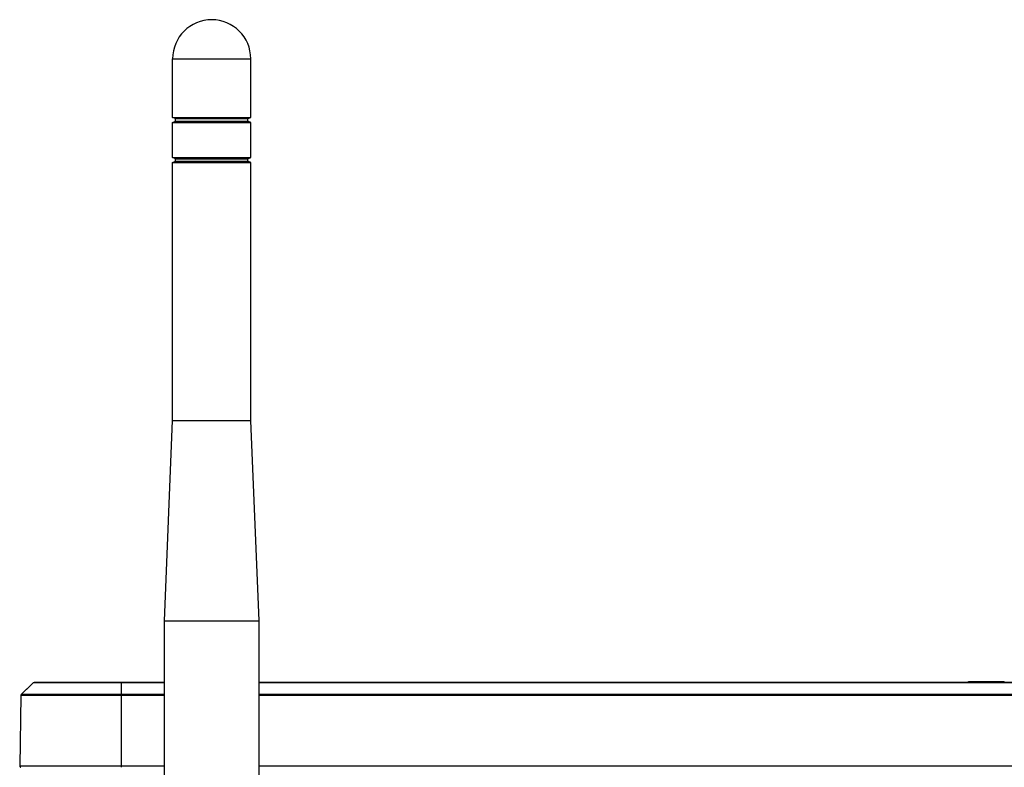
# Model space of a CAD drawing. Header units: inches. Extents: x 0 to 34, y 0 to 22.
# Tile 12 of 20: x 13.2 to 16.1, y 11.4 to 13.6. Entities that reach past the tile are written whole.
import ezdxf

# ---------------------------------------------------------------- set-up
doc = ezdxf.new("R2010")
doc.units = ezdxf.units.IN
doc.header["$LTSCALE"] = 1.87
doc.header["$MEASUREMENT"] = 0
doc.layers.get('0').update_dxf_attribs({"linetype": 'CONTINUOUS'})
doc.layers.add('02___PRT_ALL_AXES', color=7, linetype='CONTINUOUS')

msp = doc.modelspace()

# ---------------------------------------------------------------- linework, layer by layer
at = {"color": 7, "linetype": 'CONTINUOUS'}
for p, q in [((13.61657, 13.35512), (13.60771, 13.35884)), ((13.60771, 13.35884), (13.83802, 13.35884)), ((13.82917, 13.35512), (13.83802, 13.35884)), ((13.60771, 13.34407), (13.61657, 13.34774)), ((13.60771, 13.34407), (13.83802, 13.34407)), ((13.61657, 13.34774), (13.61657, 13.35512)), ((13.61657, 13.35512), (13.82917, 13.35512)), ((13.61657, 13.34774), (13.82917, 13.34774)), ((13.82917, 13.34774), (13.82917, 13.35512)), ((13.83802, 13.34407), (13.82917, 13.34774)), ((13.61657, 13.23701), (13.60771, 13.24073)), ((13.60771, 13.24073), (13.83802, 13.24073)), ((13.82917, 13.23701), (13.83802, 13.24073)), ((13.60771, 13.22596), (13.61657, 13.22963)), ((13.60771, 13.22596), (13.83802, 13.22596)), ((13.61657, 13.22963), (13.61657, 13.23701)), ((13.61657, 13.23701), (13.82917, 13.23701)), ((13.61657, 13.22963), (13.82917, 13.22963)), ((13.82917, 13.22963), (13.82917, 13.23701)), ((13.83802, 13.22596), (13.82917, 13.22963)), ((13.19762, 11.69331), (13.16121, 11.65753)), ((13.1906, 11.68645), (13.16122, 11.65757)), ((13.19756, 11.69331), (13.20762, 11.69331)), ((13.19969, 11.69417), (13.58335, 11.69417)), ((13.20762, 11.69331), (13.20937, 11.69331)), ((13.20937, 11.69331), (13.22008, 11.69331)), ((13.22008, 11.69331), (13.43746, 11.69331)), ((13.43746, 11.69331), (13.45662, 11.69331)), ((13.45662, 11.44344), (13.45662, 11.69417)), ((13.45662, 11.69331), (13.58335, 11.69331)), ((13.86238, 11.69417), (20.61354, 11.69417)), ((13.86238, 11.69331), (20.35662, 11.69331)), ((15.95406, 11.69417), (15.95406, 11.69642)), ((15.95406, 11.69642), (16.05933, 11.69642)), ((15.95843, 11.69417), (15.95843, 11.69642)), ((15.99847, 11.69417), (15.99847, 11.69642)), ((16.0521, 11.69417), (16.0521, 11.69642)), ((16.05933, 11.69417), (16.05933, 11.69642)), ((13.16032, 11.65545), (13.15668, 11.44726)), ((13.16032, 11.6555), (13.16032, 11.6555)), ((13.1833, 11.65545), (13.16032, 11.6555)), ((13.18188, 11.65753), (13.16127, 11.65759)), ((13.45662, 11.65757), (13.18188, 11.65753)), ((13.45662, 11.65548), (13.1833, 11.65545)), ((13.58335, 11.65753), (13.45662, 11.65753)), ((13.58335, 11.65545), (13.45662, 11.65545)), ((20.35662, 11.65753), (13.86238, 11.65753)), ((20.35662, 11.65545), (13.86238, 11.65545)), ((13.58335, 11.44726), (13.15668, 11.44726)), ((20.65655, 11.44726), (13.86238, 11.44726))]:
    msp.add_line(p, q, dxfattribs=at)
msp.add_lwpolyline([(13.16122, 11.65758), (13.16082, 11.65711), (13.16055, 11.65659), (13.16037, 11.65601), (13.16032, 11.6555)], dxfattribs=at)
msp.add_arc((13.16043, 11.44719), 0.00375, 179, 269.99756, dxfattribs=at)
msp.add_open_spline([(13.16127, 11.65759), (13.16126, 11.65759), (13.16125, 11.65759), (13.16122, 11.65759), (13.16122, 11.65758)], degree=3, knots=[0, 0, 0, 0, 0.3949047, 1, 1, 1, 1], dxfattribs=at)
at = {"layer": '02___PRT_ALL_AXES', "color": 7, "linetype": 'CONTINUOUS'}
for p, q in [((13.60771, 13.35884), (13.60771, 13.53157)), ((13.60771, 13.53157), (13.83802, 13.53157)), ((13.83802, 13.35884), (13.83802, 13.53157)), ((13.60771, 13.24073), (13.60771, 13.34407)), ((13.83802, 13.24073), (13.83802, 13.34407)), ((13.60771, 12.46563), (13.60771, 13.22596)), ((13.83802, 12.46563), (13.83802, 13.22596)), ((13.58335, 11.87508), (13.60771, 12.46563)), ((13.60771, 12.46563), (13.83802, 12.46563)), ((13.86238, 11.87508), (13.83802, 12.46563)), ((13.58335, 11.23728), (13.58335, 11.87508)), ((13.58335, 11.87508), (13.86238, 11.87508)), ((13.86238, 11.23728), (13.86238, 11.87508))]:
    msp.add_line(p, q, dxfattribs=at)
msp.add_arc((13.72287, 13.53157), 0.11516, 0, 180, dxfattribs=at)

doc.saveas('drawing.dxf')
